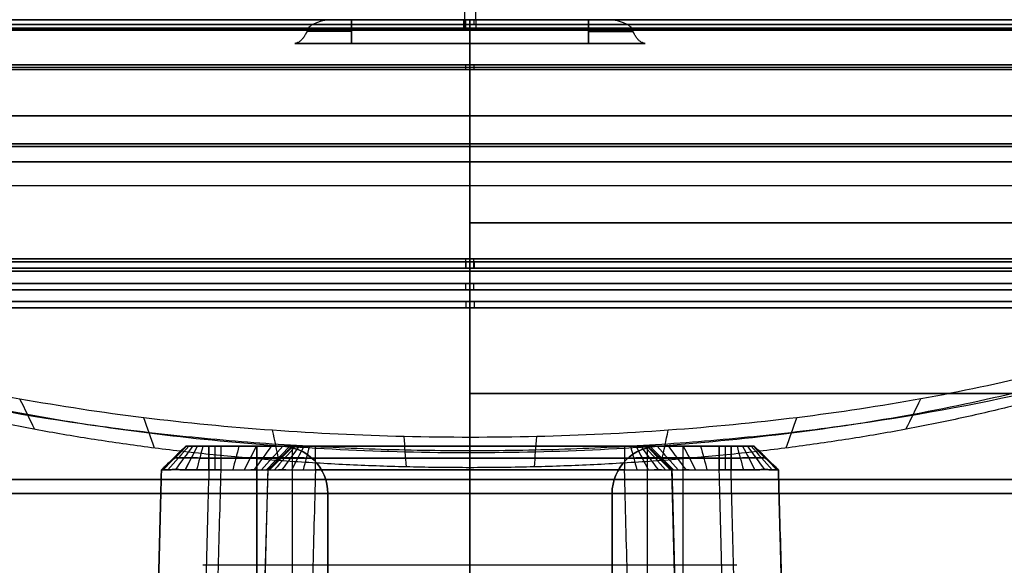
# Model space of a CAD drawing. Header units: centimetres. Extents: x -10 to 8.9, y -34.1 to -8.
# Tile 236 of 256: x 4.5 to 6.6, y -10.8 to -9.7. Entities that reach past the tile are written whole.
import ezdxf

# ---------------------------------------------------------------- set-up
doc = ezdxf.new("R2010")
doc.units = ezdxf.units.CM
doc.layers.add('Default', color=7, linetype='Continuous', true_color=0x000000)

msp = doc.modelspace()

# ---------------------------------------------------------------- linework, layer by layer
at = {"layer": 'Default'}
for p, q in [((5.2, -9.705, 1.4715), (5.2, -9.6559, 1.4715)), ((5.45, -9.655, 1.76), (5.45, -9.655, 1.8207)), ((5.45, -9.655, 5.0793), (5.45, -9.655, 5.14)), ((5.45, -9.655, 1.435), (5.45, -9.655, 1.6)), ((5.45, -9.655, 5.3), (5.45, -9.655, 5.3278)), ((5.45, -9.655, 5.4382), (5.45, -9.655, 5.465)), ((5.7, -9.705, 1.4715), (5.7, -9.6559, 1.4715)), ((5.2, -9.68, 1.4578), (5.2, -9.68, 1.4857)), ((5.7, -9.68, 1.4857), (5.7, -9.68, 1.4578)), ((5.1904, -9.705, 1.5386), (5.7096, -9.705, 1.5386)), ((5.45, -9.705, 1.5954), (5.45, -9.705, 1.4446)), ((5.45, -10.0049, 1.3815), (5.45, -9.755, 1.3075)), ((5.45, -9.755, 1.225), (5.45, -9.755, 1.3075)), ((5.45, -9.755, 1.225), (5.45, -10.905, 1.225)), ((5.45, -10.8063, 1.4025), (5.45, -10.0049, 1.3815)), ((5.45, -10.5648, 5.675), (5.45, -10.5364, 5.5968)), ((4.85, -10.555, 3.45), (4.7987, -10.6051, 3.45)), ((4.85, -10.555, 3.325), (5, -10.555, 3.325)), ((4.9112, -10.555, 2.85), (4.9112, -10.6051, 2.7987)), ((5, -12.505, 3.45), (5, -10.555, 3.45)), ((5.075, -10.555, 2.6737), (5.0237, -10.6051, 2.6737)), ((5.075, -12.505, 3), (5.075, -10.5582, 3)), ((5.45, -10.555, 4.05), (5.45, -10.555, 3.9)), ((5.45, -10.555, 2.96), (5.45, -10.555, 2.6)), ((5.45, -10.555, 4.05), (5.45, -10.6051, 4.1013)), ((5.45, -10.555, 2.6), (5.45, -10.6051, 2.5487)), ((5.45, -11.055, 2.96), (5.45, -10.555, 2.96)), ((5.45, -12.505, 3.9), (5.45, -10.555, 3.9)), ((5.825, -10.555, 2.6737), (5.8763, -10.6051, 2.6737)), ((5.825, -12.505, 3), (5.825, -10.5582, 3)), ((5.9, -10.555, 3.325), (6.05, -10.555, 3.325)), ((5.9, -12.505, 3.45), (5.9, -10.555, 3.45)), ((5.9888, -10.555, 2.85), (5.9888, -10.6051, 2.7987)), ((6.05, -10.555, 3.45), (6.1013, -10.6051, 3.45)), ((4.8243, -10.58, 2.8987), (4.8243, -10.58, 4.0013)), ((4.8987, -10.58, 4.0757), (6.0013, -10.58, 4.0757)), ((4.9237, -10.58, 2.8243), (4.8987, -10.58, 2.8243)), ((5.0493, -10.58, 2.6487), (5.0493, -10.58, 2.6987)), ((5.7763, -10.58, 2.5743), (5.1237, -10.58, 2.5743)), ((5.45, -10.5648, 5.675), (5.45, -12.605, 5.675)), ((5.8507, -10.58, 2.6987), (5.8507, -10.58, 2.6487)), ((6.0013, -10.58, 2.8243), (5.9763, -10.58, 2.8243)), ((6.0757, -10.58, 4.0013), (6.0757, -10.58, 2.8987)), ((5.45, -12.4563, 5.4543), (5.45, -10.6003, 5.5029)), ((4.7502, -12.4563, 3.45), (4.7987, -10.6051, 3.45)), ((4.9778, -12.3563, 2.6508), (5.0237, -10.6051, 2.6508)), ((5.45, -12.4563, 4.1498), (5.45, -10.6051, 4.1013)), ((5.45, -11.055, 2.5369), (5.45, -10.6051, 2.5487)), ((5.9222, -12.3563, 2.6508), (5.8763, -10.6051, 2.6508)), ((6.1498, -12.4563, 3.45), (6.1013, -10.6051, 3.45)), ((5.15, -12.505, 2.98), (5.15, -10.655, 2.98)), ((5.45, -10.655, 1.7729), (5.45, -10.655, 1.8125)), ((5.45, -10.655, 5.0875), (5.45, -10.655, 5.1271)), ((5.75, -12.505, 2.98), (5.75, -10.655, 2.98))]:
    msp.add_line(p, q, dxfattribs=at)
at = {"layer": 'Default', "extrusion": (0.999983, 0, 0.005809)}
msp.add_arc((-9.635, 5.4333, 5.4699), 0.02, 90, 180, dxfattribs=at)
at = {"layer": 'Default', "extrusion": (-0.999983, 0, -0.005809)}
msp.add_arc((9.635, 1.4033, -5.4699), 0.02, 270, 360, dxfattribs=at)
at = {"layer": 'Default', "extrusion": (0, -1, 0)}
for centre, radius, start, end in [((5.45, 3.45, 9.655), 1.9882, 90.3846, 262.7765), ((5.45, 3.45, 9.655), 2.015, 180, 0), ((5.45, 3.45, 9.655), 2.015, 0, 180), ((5.45, 3.45, 9.655), 1.69, 90, 270), ((5.45, 3.45, 9.655), 1.6293, 90, 270), ((5.45, 3.45, 9.665), 1.612, 90, 270), ((5.45, 3.45, 9.655), 1.9882, 277.2235, 90.3846), ((5.45, 3.45, 9.655), 1.69, 270, 90), ((5.45, 3.45, 9.655), 1.69, 270, 90), ((5.45, 3.45, 9.665), 1.612, 270, 90), ((5.45, 3.45, 9.675), 2.0082, 90.3846, 262.8488), ((5.45, 3.45, 9.6731), 1.8579, 90.2713, 259.4139), ((5.45, 3.45, 9.675), 1.71, 90, 270), ((5.05, 1.4857, 9.68), 0.15, 0, 68.1809), ((5.45, 3.45, 9.675), 2.0082, 277.1512, 90.3846), ((5.45, 3.45, 9.6731), 1.8579, 90, 90.2713), ((5.45, 3.45, 9.6731), 1.8579, 280.5861, 90), ((5.45, 3.45, 9.675), 1.71, 270, 90), ((5.45, 3.45, 9.705), 1.8546, 258.4898, 270), ((5.05, 1.4857, 9.705), 0.15, 360, 78.4898), ((5.45, 3.45, 9.705), 1.8546, 270, 281.5102), ((5.85, 1.4857, 9.705), 0.15, 101.5102, 180), ((5.45, 3.45, 9.755), 2.225, 180, 0), ((5.45, 3.45, 9.755), 2.1425, 180.0517, 359.9484), ((5.45, 3.45, 9.7604), 1.56, 90, 270), ((5.45, 3.45, 9.7604), 1.56, 270, 90), ((5.45, 3.45, 9.8577), 1.56, 90, 270), ((5.45, 3.45, 9.8577), 1.56, 270, 90), ((5.45, 3.45, 9.9172), 1.71, 90, 270), ((5.45, 3.45, 9.9172), 1.71, 270, 90), ((5.45, 3.45, 9.955), 1.56, 90, 270), ((5.45, 3.45, 9.955), 1.56, 270, 90), ((5.45, 3.45, 10.0049), 2.0685, 180, 0), ((5.45, 3.45, 10.0833), 1.5622, 270, 90), ((5.45, 3.45, 10.166), 1.7488, 90, 270), ((5.45, 3.45, 10.1793), 1.73, 90, 270), ((5.45, 3.45, 10.166), 1.7488, 270, 90), ((5.45, 3.45, 10.1793), 1.73, 270, 90), ((5.45, 3.45, 10.2253), 1.5703, 90, 270), ((5.45, 3.45, 10.2253), 1.5703, 270, 90), ((5.45, 3.45, 10.2631), 1.6001, 90, 270), ((5.45, 3.45, 10.2493), 1.5943, 90, 270), ((5.45, 3.45, 10.2493), 1.5943, 270, 90), ((5.45, 3.45, 10.2631), 1.6001, 270, 90), ((5.45, 3.45, 10.444), 1.6033, 270, 90), ((5.45, 3.45, 10.625), 1.6065, 270, 90)]:
    msp.add_arc(centre, radius, start, end, dxfattribs=at)
at = {"layer": 'Default', "extrusion": (0, 1, 0)}
for centre, radius, start, end in [((-5.45, 3.45, -9.655), 1.8778, 279.1446, 89.7287), ((-5.45, 3.45, -9.655), 1.85, 0, 180), ((-5.45, 3.45, -9.655), 1.85, 180, 0), ((-5.45, 3.45, -9.655), 1.6293, 270, 90), ((-5.05, 1.4857, -9.655), 0.15, 132.6216, 180), ((-5.45, 3.45, -9.655), 1.8778, 89.7287, 260.8554), ((-5.45, 3.45, -9.655), 1.6293, 90, 270), ((-5.85, 1.4857, -9.655), 0.15, 360, 47.3784), ((-5.45, 3.45, -9.6768), 2.0082, 277.1514, 89.6154), ((-5.45, 3.45, -9.6768), 2.0082, 89.6154, 90), ((-5.45, 3.45, -9.6768), 2.0082, 90, 262.8486), ((-5.85, 1.4857, -9.68), 0.15, 0, 68.1809), ((-5.45, 3.45, -9.705), 2.0054, 270, 277.1612), ((-5.45, 3.45, -9.705), 2.0054, 262.8388, 270), ((-5.45, 3.45, -9.7504), 1.5627, 270, 90), ((-5.45, 3.45, -9.7504), 1.5627, 90, 270), ((-5.45, 3.45, -10.1593), 1.71, 270, 90), ((-5.45, 3.45, -10.1593), 1.71, 90, 270), ((-5.45, 3.45, -10.2115), 1.5645, 270, 90), ((-5.45, 3.45, -10.2115), 1.5645, 90, 270), ((-5.45, 3.45, -10.625), 1.6065, 270, 90), ((-5.45, 3.45, -10.655), 1.6771, 270, 90), ((-5.45, 3.45, -10.655), 1.6375, 270, 90), ((-5.45, 3.45, -10.655), 1.6771, 90, 270), ((-5.45, 3.45, -10.655), 1.6375, 90, 270), ((-5.45, 3.45, -10.8063), 2.0475, 254.019, 285.981)]:
    msp.add_arc(centre, radius, start, end, dxfattribs=at)
at = {"layer": 'Default', "extrusion": (0.999977, 0, 0.006713)}
for start, end in [(0, 90), (90, 95.1252)]:
    msp.add_arc((-9.675, 5.4016, 5.473), 0.02, start, end, dxfattribs=at)
at = {"layer": 'Default', "extrusion": (0.999973, 0, 0.007398)}
msp.add_arc((-9.675, 5.0996, 5.4754), 0.02, 0, 90, dxfattribs=at)
at = {"layer": 'Default', "extrusion": (0.999989, 4.85745e-14, 0.004735)}
msp.add_arc((-9.675, 5.3019, 5.4663), 0.02, 275.3984, 360, dxfattribs=at)
at = {"layer": 'Default', "extrusion": (0.999985, 0, 0.005389)}
msp.add_arc((-9.675, 5.0499, 5.4685), 0.02, 300, 0, dxfattribs=at)
at = {"layer": 'Default', "extrusion": (-1, 0, 0)}
for centre, start, end in [((9.675, 5.14, -5.45), 90, 180), ((9.675, 1.76, -5.45), 180, 270), ((10.1593, 5.18, -5.45), 270, 70.4567), ((10.1593, 1.72, -5.45), 289.5433, 90), ((10.2634, 5.0301, -5.45), 91, 135), ((10.2634, 1.8699, -5.45), 225, 269)]:
    msp.add_arc(centre, 0.02, start, end, dxfattribs=at)
at = {"layer": 'Default', "extrusion": (1, 0, 0)}
for centre, radius, start, end in [((-9.675, 1.8207, 5.45), 0.02, 0, 60), ((-9.675, 5.0793, 5.45), 0.02, 300, 0), ((-9.4803, 3.267, 5.45), 2.05, 95.3984, 109.5433), ((-9.4803, 3.267, 5.45), 2.2, 95.1252, 122.2744), ((-9.4803, 3.633, 5.45), 2.05, 250.4567, 263.7059), ((-9.4803, 3.633, 5.45), 2.2, 237.7256, 264.1366), ((-9.7604, 1.87, 5.45), 0.02, 60, 90), ((-9.7604, 5.03, 5.45), 0.02, 270, 300), ((-10.2112, 1.8655, 5.45), 0.02, 91, 135), ((-10.2112, 5.0345, 5.45), 0.02, 225, 269)]:
    msp.add_arc(centre, radius, start, end, dxfattribs=at)
at = {"layer": 'Default', "extrusion": (-0.999985, 0, -0.005389)}
msp.add_arc((9.675, 1.7913, -5.4685), 0.02, 120, 180, dxfattribs=at)
at = {"layer": 'Default', "extrusion": (-0.999973, 0, -0.007398)}
msp.add_arc((9.675, 1.7196, -5.4754), 0.02, 180, 270, dxfattribs=at)
at = {"layer": 'Default', "extrusion": (0.999985, 0, 0.005489)}
msp.add_arc((-9.7604, 5, 5.4689), 0.02, 270, 300, dxfattribs=at)
at = {"layer": 'Default', "extrusion": (-0.999985, 0, -0.005489)}
msp.add_arc((9.7604, 1.84, -5.4689), 0.02, 90, 120, dxfattribs=at)
at = {"layer": 'Default', "extrusion": (-0.999988, 0, 0.004924)}
msp.add_arc((10.1593, 1.7468, -5.4329), 0.02, 289.5433, 90, dxfattribs=at)
at = {"layer": 'Default', "extrusion": (0.999988, 0, -0.004924)}
msp.add_arc((-10.1593, 5.2068, 5.4329), 0.02, 109.5433, 270, dxfattribs=at)
at = {"layer": 'Default', "extrusion": (0.999985, 0, 0.005411)}
msp.add_arc((-10.2112, 5.0049, 5.4686), 0.02, 225, 269, dxfattribs=at)
at = {"layer": 'Default', "extrusion": (-0.999985, 0, -0.005411)}
msp.add_arc((10.2112, 1.836, -5.4686), 0.02, 45, 89, dxfattribs=at)
at = {"layer": 'Default', "extrusion": (-0.999984, 0, 0.005628)}
msp.add_arc((10.2634, 1.9005, -5.4305), 0.02, 225, 269, dxfattribs=at)
at = {"layer": 'Default', "extrusion": (0.999984, 0, -0.005628)}
msp.add_arc((-10.2634, 5.0608, 5.4305), 0.02, 45, 89, dxfattribs=at)
at = {"layer": 'Default'}
for centre, start, end in [((5.05, -10.655, 3), 0, 90), ((5.85, -10.655, 2.98), 90, 180)]:
    msp.add_arc(centre, 0.1, start, end, dxfattribs=at)
at = {"layer": 'Default', "extrusion": (0, 0, -1)}
for centre, start, end in [((-5.05, -10.655, -2.96), 90, 180), ((-5.05, -10.655, -2.98), 90, 180), ((-5.85, -10.655, -3), 0, 90), ((-5.85, -10.655, -2.96), 0, 90)]:
    msp.add_arc(centre, 0.1, start, end, dxfattribs=at)
at = {"layer": 'Default'}
for points, degree in [([(5.1087, -9.6731, 1.6238), (5.109, -9.6724, 1.6236), (5.1098, -9.6711, 1.6233), (5.1116, -9.6693, 1.6225), (5.1137, -9.6676, 1.6215), (5.1162, -9.666, 1.6204), (5.1189, -9.6645, 1.619), (5.1219, -9.663, 1.6174), (5.1252, -9.6615, 1.6155), (5.1288, -9.66, 1.6134), (5.1326, -9.6586, 1.6109), (5.1368, -9.6573, 1.6081), (5.1414, -9.6561, 1.6047), (5.1463, -9.6553, 1.6008), (5.1498, -9.655, 1.5978), (5.1516, -9.655, 1.5961)], 3), ([(5.2, -9.655, 1.4857), (5.2, -9.655, 1.4816), (5.2, -9.655, 1.4775)], 2), ([(5.2, -9.705, 1.4857), (5.2, -9.68, 1.4857), (5.2, -9.655, 1.4857)], 2), ([(5.45, -9.7504, 5.0127), (5.45, -9.7077, 5.0373), (5.45, -9.665, 5.062)], 2), ([(5.45, -9.665, 1.838), (5.45, -9.7077, 1.8627), (5.45, -9.7504, 1.8873)], 2), ([(5.7, -9.655, 1.4775), (5.7, -9.655, 1.4816), (5.7, -9.655, 1.4857)], 2), ([(5.7, -9.655, 1.4857), (5.7, -9.68, 1.4857), (5.7, -9.705, 1.4857)], 2), ([(5.7484, -9.655, 1.5961), (5.7502, -9.655, 1.5978), (5.7538, -9.6553, 1.6008), (5.7587, -9.6562, 1.6048), (5.7632, -9.6573, 1.6081), (5.7674, -9.6586, 1.611), (5.7713, -9.66, 1.6134), (5.7749, -9.6615, 1.6156), (5.7781, -9.663, 1.6174), (5.7811, -9.6645, 1.619), (5.7839, -9.6661, 1.6204), (5.7863, -9.6677, 1.6215), (5.7884, -9.6693, 1.6225), (5.7902, -9.6711, 1.6233), (5.791, -9.6724, 1.6236), (5.7913, -9.6731, 1.6238)], 3), ([(5.1087, -9.6731, 1.6238), (5.1076, -9.6759, 1.6242), (5.1053, -9.681, 1.6252), (5.1017, -9.6879, 1.6266), (5.0978, -9.6938, 1.6279), (5.0936, -9.6986, 1.6293), (5.0891, -9.7023, 1.6305), (5.0844, -9.7046, 1.6317), (5.0814, -9.705, 1.6324), (5.0799, -9.705, 1.6327)], 3), ([(5.2, -9.675, 1.4574), (5.2, -9.6756, 1.4574), (5.2, -9.6762, 1.4574), (5.2, -9.6768, 1.4575)], 3), ([(5.2, -9.6768, 1.4575), (5.2, -9.6799, 1.4578), (5.2, -9.6862, 1.4583), (5.2, -9.6956, 1.4592), (5.2, -9.7019, 1.4599), (5.2, -9.705, 1.4602)], 3), ([(5.45, -10.1593, 1.74), (5.45, -9.9172, 1.74), (5.45, -9.675, 1.74)], 2), ([(5.45, -9.675, 5.16), (5.45, -9.9172, 5.16), (5.45, -10.1593, 5.16)], 2), ([(5.7, -9.6768, 1.4575), (5.7, -9.6762, 1.4574), (5.7, -9.6756, 1.4574), (5.7, -9.675, 1.4574)], 3), ([(5.7, -9.705, 1.4602), (5.7, -9.7019, 1.4599), (5.7, -9.6956, 1.4592), (5.7, -9.6862, 1.4583), (5.7, -9.6799, 1.4578), (5.7, -9.6768, 1.4575)], 3), ([(5.8201, -9.705, 1.6327), (5.8186, -9.705, 1.6324), (5.8156, -9.7046, 1.6317), (5.8109, -9.7023, 1.6305), (5.8064, -9.6986, 1.6293), (5.8022, -9.6938, 1.6279), (5.7983, -9.6879, 1.6266), (5.7947, -9.681, 1.6252), (5.7924, -9.6759, 1.6242), (5.7913, -9.6731, 1.6238)], 3), ([(5.2, -9.705, 1.4602), (5.2, -9.705, 1.473), (5.2, -9.705, 1.4857)], 2), ([(5.7, -9.705, 1.4857), (5.7, -9.705, 1.473), (5.7, -9.705, 1.4602)], 2), ([(7.5931, -9.7637, 3.4739), (7.5922, -9.8, 3.5737), (7.5762, -9.8729, 3.7739), (7.5103, -9.9802, 4.0688), (7.4041, -10.0828, 4.3506), (7.2611, -10.178, 4.6122), (7.085, -10.2644, 4.8495), (6.8804, -10.3404, 5.0584), (6.6519, -10.405, 5.2358), (6.4043, -10.4573, 5.3796), (6.1421, -10.497, 5.4885), (5.8697, -10.5235, 5.5615), (5.5912, -10.5369, 5.5982), (5.3108, -10.5369, 5.5984), (5.0323, -10.5237, 5.5619), (4.7598, -10.4972, 5.4892), (4.4975, -10.4576, 5.3805), (4.2498, -10.4054, 5.2369), (4.0211, -10.3409, 5.0597), (3.8163, -10.265, 4.8511), (3.6401, -10.1787, 4.614), (3.4967, -10.0834, 4.3523), (3.3904, -9.9811, 4.0712), (3.324, -9.8736, 3.7758), (3.3078, -9.8003, 3.5744), (3.3069, -9.7637, 3.4739)], 3), ([(5.45, -9.7604, 5.01), (5.45, -9.8577, 5.01), (5.45, -9.955, 5.01)], 2), ([(5.45, -9.955, 1.89), (5.45, -9.8577, 1.89), (5.45, -9.7604, 1.89)], 2), ([(5.45, -10.2115, 5.0145), (5.45, -10.0833, 5.0122), (5.45, -9.955, 5.01)], 2), ([(5.45, -9.955, 1.89), (5.45, -10.0833, 1.8878), (5.45, -10.2115, 1.8855)], 2), ([(7.4641, -10.0049, 3.9211), (7.4533, -10.0216, 3.9655), (7.4287, -10.0547, 4.0535), (7.3833, -10.1033, 4.1825), (7.3297, -10.1504, 4.3078), (7.2682, -10.196, 4.4289), (7.1993, -10.2398, 4.5451), (7.1232, -10.2816, 4.6562), (7.0407, -10.3212, 4.7615), (6.9519, -10.3586, 4.8609), (6.8575, -10.3936, 4.9537), (6.7578, -10.4261, 5.0401), (6.6535, -10.456, 5.1194), (6.5448, -10.4832, 5.1918), (6.4325, -10.5077, 5.2568), (6.3167, -10.5294, 5.3145), (6.1982, -10.5482, 5.3646), (6.0771, -10.5643, 5.4071), (5.9541, -10.5774, 5.442), (5.8294, -10.5876, 5.4692), (5.7037, -10.5949, 5.4886), (5.577, -10.5993, 5.5003), (5.45, -10.6008, 5.5042), (5.323, -10.5993, 5.5003), (5.1963, -10.5949, 5.4886), (5.0705, -10.5876, 5.4692), (4.9458, -10.5774, 5.442), (4.8229, -10.5643, 5.4071), (4.7018, -10.5482, 5.3645), (4.5833, -10.5294, 5.3145), (4.4674, -10.5077, 5.2568), (4.3551, -10.4832, 5.1918), (4.2464, -10.456, 5.1194), (4.1422, -10.4261, 5.0401), (4.0425, -10.3936, 4.9537), (3.9481, -10.3586, 4.8609), (3.8593, -10.3212, 4.7615), (3.7768, -10.2816, 4.6562), (3.7007, -10.2398, 4.5451), (3.6318, -10.196, 4.4289), (3.5703, -10.1504, 4.3077), (3.5167, -10.1033, 4.1825), (3.4713, -10.0548, 4.0535), (3.4468, -10.0217, 3.9656), (3.4359, -10.0049, 3.9211)], 3), ([(5.45, -10.2253, 5.0203), (5.45, -10.2373, 5.0323), (5.45, -10.2493, 5.0443)], 2), ([(5.45, -10.2493, 1.8557), (5.45, -10.2373, 1.8677), (5.45, -10.2253, 1.8797)], 2), ([(5.45, -10.625, 1.8435), (5.45, -10.444, 1.8467), (5.45, -10.2631, 1.8499)], 2), ([(5.45, -10.2631, 5.0501), (5.45, -10.444, 5.0533), (5.45, -10.625, 5.0565)], 2), ([(4.5312, -10.5195, 5.2882), (4.5208, -10.4982, 5.317), (4.5104, -10.4768, 5.3458), (4.4999, -10.4555, 5.3747)], 3), ([(6.3705, -10.5191, 5.2873), (6.381, -10.4978, 5.3161), (6.3914, -10.4765, 5.345), (6.4019, -10.4552, 5.3738)], 3), ([(4.7842, -10.559, 5.393), (4.7766, -10.5376, 5.4231), (4.7691, -10.5163, 5.4531), (4.7615, -10.495, 5.4832)], 3), ([(6.1176, -10.5587, 5.3924), (6.1252, -10.5374, 5.4225), (6.1328, -10.5161, 5.4525), (6.1404, -10.4948, 5.4825)], 3), ([(5.047, -10.5854, 5.4633), (5.0424, -10.5641, 5.4942), (5.0379, -10.5428, 5.525), (5.0333, -10.5215, 5.5559)], 3), ([(5.3157, -10.5987, 5.4985), (5.3141, -10.5773, 5.5298), (5.3126, -10.556, 5.561), (5.3111, -10.5347, 5.5923)], 3), ([(5.5862, -10.5986, 5.4984), (5.5878, -10.5773, 5.5296), (5.5893, -10.556, 5.5609), (5.5909, -10.5347, 5.5921)], 3), ([(5.8549, -10.5853, 5.463), (5.8595, -10.564, 5.4938), (5.8641, -10.5426, 5.5246), (5.8687, -10.5213, 5.5555)], 3), ([(4.7987, -10.6051, 4.0013), (4.8243, -10.58, 4.0013), (4.85, -10.555, 4.0013)], 2), ([(4.85, -10.555, 2.8987), (4.8243, -10.58, 2.8987), (4.7987, -10.6051, 2.8987)], 2), ([(4.8517, -10.555, 4.0139), (4.8351, -10.5716, 4.0184), (4.8186, -10.5882, 4.0228), (4.8021, -10.6048, 4.0272)], 3), ([(4.8517, -10.555, 2.8861), (4.8351, -10.5716, 2.8816), (4.8186, -10.5882, 2.8772), (4.8021, -10.6048, 2.8728)], 3), ([(4.8565, -10.555, 4.0257), (4.8417, -10.5715, 4.0342), (4.8269, -10.5881, 4.0428), (4.8121, -10.6046, 4.0514)], 3), ([(4.8565, -10.555, 2.8743), (4.8417, -10.5715, 2.8658), (4.8269, -10.5881, 2.8573), (4.8121, -10.6046, 2.8487)], 3), ([(4.8643, -10.555, 4.0358), (4.8522, -10.5715, 4.0479), (4.8401, -10.588, 4.06), (4.828, -10.6045, 4.072)], 3), ([(4.8642, -10.555, 2.8643), (4.8521, -10.5715, 2.8522), (4.84, -10.588, 2.8401), (4.828, -10.6045, 2.828)], 3), ([(4.8743, -10.555, 2.8565), (4.8658, -10.5715, 2.8417), (4.8572, -10.5881, 2.8269), (4.8486, -10.6046, 2.8121)], 3), ([(4.8743, -10.555, 4.0435), (4.8658, -10.5715, 4.0583), (4.8573, -10.5881, 4.0731), (4.8487, -10.6046, 4.0879)], 3), ([(4.85, -10.555, 2.8987), (4.85, -10.555, 3.45), (4.85, -10.555, 4.0013)], 2), ([(4.8861, -10.555, 4.0483), (4.8816, -10.5716, 4.0649), (4.8772, -10.5882, 4.0814), (4.8728, -10.6048, 4.0979)], 3), ([(4.8861, -10.555, 2.8517), (4.8816, -10.5716, 2.8351), (4.8772, -10.5882, 2.8186), (4.8728, -10.6048, 2.8021)], 3), ([(4.8987, -10.555, 4.05), (5.45, -10.555, 4.05), (6.0013, -10.555, 4.05)], 2), ([(4.9237, -10.555, 2.85), (4.9112, -10.555, 2.85), (4.8987, -10.555, 2.85)], 2), ([(4.8987, -10.555, 4.05), (4.8987, -10.58, 4.0757), (4.8987, -10.6051, 4.1013)], 2), ([(4.8987, -10.6051, 2.7987), (4.8987, -10.58, 2.8243), (4.8987, -10.555, 2.85)], 2), ([(4.9237, -10.555, 2.85), (4.9237, -10.58, 2.8243), (4.9237, -10.6051, 2.7987)], 2), ([(4.9621, -10.555, 2.845), (4.9578, -10.5716, 2.8285), (4.9535, -10.5882, 2.812), (4.9491, -10.6048, 2.7954)], 3), ([(4.9989, -10.555, 2.83), (4.9904, -10.5715, 2.8152), (4.9819, -10.5881, 2.8003), (4.9734, -10.6046, 2.7855)], 3), ([(5.0305, -10.555, 2.8059), (5.0184, -10.5715, 2.7938), (5.0063, -10.588, 2.7817), (4.9943, -10.6045, 2.7696)], 3), ([(5, -10.555, 3), (5.025, -10.555, 3), (5.05, -10.555, 3)], 2), ([(5, -10.555, 3.9), (5, -10.555, 3.45), (5, -10.555, 3)], 2), ([(5.9, -10.555, 3.9), (5.45, -10.555, 3.9), (5, -10.555, 3.9)], 2), ([(5, -10.555, 3), (5, -11.53, 3), (5, -12.505, 3)], 2), ([(5, -10.555, 3.9), (5, -11.53, 3.9), (5, -12.505, 3.9)], 2), ([(5.0546, -10.555, 2.7746), (5.0398, -10.5715, 2.766), (5.025, -10.5881, 2.7574), (5.0102, -10.6046, 2.7489)], 3), ([(5.0698, -10.555, 2.738), (5.0533, -10.5716, 2.7335), (5.0368, -10.5882, 2.7291), (5.0203, -10.6048, 2.7247)], 3), ([(5.0237, -10.6051, 2.6987), (5.0493, -10.58, 2.6987), (5.075, -10.555, 2.6987)], 2), ([(5.075, -10.555, 2.6487), (5.0493, -10.58, 2.6487), (5.0237, -10.6051, 2.6487)], 2), ([(5.075, -10.555, 2.6987), (5.0579, -10.5717, 2.6987), (5.0408, -10.5884, 2.6987), (5.0237, -10.6051, 2.6987)], 3), ([(5.0767, -10.555, 2.6361), (5.0601, -10.5716, 2.6316), (5.0436, -10.5882, 2.6272), (5.0271, -10.6048, 2.6228)], 3), ([(5.0815, -10.555, 2.6243), (5.0667, -10.5715, 2.6158), (5.0519, -10.5881, 2.6073), (5.0371, -10.6046, 2.5987)], 3), ([(5.05, -10.555, 3), (5.05, -10.555, 2.98), (5.05, -10.555, 2.96)], 2), ([(5.05, -10.555, 2.96), (5.45, -10.555, 2.96), (5.85, -10.555, 2.96)], 2), ([(5.0892, -10.555, 2.6143), (5.0771, -10.5715, 2.6022), (5.065, -10.588, 2.5901), (5.053, -10.6045, 2.578)], 3), ([(5.0993, -10.555, 2.6065), (5.0908, -10.5715, 2.5917), (5.0822, -10.5881, 2.5769), (5.0736, -10.6046, 2.5621)], 3), ([(5.075, -10.555, 2.6487), (5.075, -10.555, 2.6737), (5.075, -10.555, 2.6987)], 2), ([(5.1111, -10.555, 2.6017), (5.1066, -10.5716, 2.5851), (5.1022, -10.5882, 2.5686), (5.0978, -10.6048, 2.5521)], 3), ([(5.7763, -10.555, 2.6), (5.45, -10.555, 2.6), (5.1237, -10.555, 2.6)], 2), ([(5.1237, -10.6051, 2.5487), (5.1237, -10.58, 2.5743), (5.1237, -10.555, 2.6)], 2), ([(5.7763, -10.555, 2.6), (5.7763, -10.58, 2.5743), (5.7763, -10.6051, 2.5487)], 2), ([(5.7889, -10.555, 2.6017), (5.7934, -10.5716, 2.5851), (5.7978, -10.5882, 2.5686), (5.8022, -10.6048, 2.5521)], 3), ([(5.8007, -10.555, 2.6065), (5.8092, -10.5715, 2.5917), (5.8177, -10.5881, 2.5769), (5.8263, -10.6046, 2.5621)], 3), ([(5.8107, -10.555, 2.6142), (5.8228, -10.5715, 2.6021), (5.8349, -10.588, 2.59), (5.847, -10.6045, 2.578)], 3), ([(5.8185, -10.555, 2.6243), (5.8333, -10.5715, 2.6158), (5.8481, -10.5881, 2.6072), (5.8629, -10.6046, 2.5986)], 3), ([(5.8233, -10.555, 2.6361), (5.8399, -10.5716, 2.6316), (5.8564, -10.5882, 2.6272), (5.8729, -10.6048, 2.6228)], 3), ([(5.825, -10.555, 2.6987), (5.825, -10.555, 2.6737), (5.825, -10.555, 2.6487)], 2), ([(5.8763, -10.6051, 2.6487), (5.8507, -10.58, 2.6487), (5.825, -10.555, 2.6487)], 2), ([(5.825, -10.555, 2.6987), (5.8507, -10.58, 2.6987), (5.8763, -10.6051, 2.6987)], 2), ([(5.83, -10.555, 2.7371), (5.8465, -10.5716, 2.7328), (5.863, -10.5882, 2.7285), (5.8796, -10.6048, 2.7241)], 3), ([(5.845, -10.555, 2.7739), (5.8598, -10.5715, 2.7654), (5.8747, -10.5881, 2.7569), (5.8895, -10.6046, 2.7484)], 3), ([(5.85, -10.555, 3), (5.875, -10.555, 3), (5.9, -10.555, 3)], 2), ([(5.85, -10.555, 2.96), (5.85, -10.555, 2.98), (5.85, -10.555, 3)], 2), ([(5.8691, -10.555, 2.8055), (5.8812, -10.5715, 2.7934), (5.8933, -10.588, 2.7813), (5.9054, -10.6045, 2.7693)], 3), ([(5.9, -10.555, 3), (5.9, -10.555, 3.45), (5.9, -10.555, 3.9)], 2), ([(5.9, -12.505, 3), (5.9, -11.53, 3), (5.9, -10.555, 3)], 2), ([(5.9, -12.505, 3.9), (5.9, -11.53, 3.9), (5.9, -10.555, 3.9)], 2), ([(5.9004, -10.555, 2.8296), (5.909, -10.5715, 2.8148), (5.9176, -10.5881, 2.8), (5.9261, -10.6046, 2.7852)], 3), ([(5.937, -10.555, 2.8448), (5.9415, -10.5716, 2.8283), (5.9459, -10.5882, 2.8118), (5.9503, -10.6048, 2.7953)], 3), ([(6.0013, -10.555, 2.85), (5.9888, -10.555, 2.85), (5.9763, -10.555, 2.85)], 2), ([(5.9763, -10.6051, 2.7987), (5.9763, -10.58, 2.8243), (5.9763, -10.555, 2.85)], 2), ([(5.9763, -10.555, 2.85), (5.9763, -10.5717, 2.8329), (5.9763, -10.5884, 2.8158), (5.9763, -10.6051, 2.7987)], 3), ([(6.0013, -10.555, 2.85), (6.0013, -10.58, 2.8243), (6.0013, -10.6051, 2.7987)], 2), ([(6.0013, -10.6051, 4.1013), (6.0013, -10.58, 4.0757), (6.0013, -10.555, 4.05)], 2), ([(6.0139, -10.555, 4.0483), (6.0184, -10.5716, 4.0649), (6.0228, -10.5882, 4.0814), (6.0272, -10.6048, 4.0979)], 3), ([(6.0139, -10.555, 2.8517), (6.0184, -10.5716, 2.8351), (6.0228, -10.5882, 2.8186), (6.0272, -10.6048, 2.8021)], 3), ([(6.0257, -10.555, 4.0435), (6.0342, -10.5715, 4.0583), (6.0428, -10.5881, 4.0731), (6.0514, -10.6046, 4.0879)], 3), ([(6.0257, -10.555, 2.8565), (6.0342, -10.5715, 2.8417), (6.0427, -10.5881, 2.8269), (6.0513, -10.6046, 2.8121)], 3), ([(6.0357, -10.555, 2.8642), (6.0478, -10.5715, 2.8521), (6.0599, -10.588, 2.84), (6.072, -10.6045, 2.828)], 3), ([(6.0358, -10.555, 4.0357), (6.0479, -10.5715, 4.0478), (6.06, -10.588, 4.0599), (6.072, -10.6045, 4.072)], 3), ([(6.0435, -10.555, 4.0257), (6.0583, -10.5715, 4.0342), (6.0731, -10.5881, 4.0427), (6.0879, -10.6046, 4.0513)], 3), ([(6.0435, -10.555, 2.8743), (6.0583, -10.5715, 2.8658), (6.0731, -10.5881, 2.8572), (6.0879, -10.6046, 2.8486)], 3), ([(6.0483, -10.555, 4.0139), (6.0649, -10.5716, 4.0184), (6.0814, -10.5882, 4.0228), (6.0979, -10.6048, 4.0272)], 3), ([(6.0483, -10.555, 2.8861), (6.0649, -10.5716, 2.8816), (6.0814, -10.5882, 2.8772), (6.0979, -10.6048, 2.8728)], 3), ([(6.05, -10.555, 4.0013), (6.05, -10.555, 3.45), (6.05, -10.555, 2.8987)], 2), ([(6.1013, -10.6051, 2.8987), (6.0757, -10.58, 2.8987), (6.05, -10.555, 2.8987)], 2), ([(6.05, -10.555, 4.0013), (6.0757, -10.58, 4.0013), (6.1013, -10.6051, 4.0013)], 2), ([(4.7987, -10.6051, 2.8987), (4.7758, -11.4807, 2.8757), (4.7528, -12.3563, 2.8528)], 2), ([(4.7528, -12.3563, 4.0472), (4.7758, -11.4807, 4.0243), (4.7987, -10.6051, 4.0013)], 2), ([(4.8987, -10.6051, 4.1013), (4.8943, -10.605, 4.1013), (4.8856, -10.6049, 4.1007), (4.8727, -10.6048, 4.0982), (4.8603, -10.6047, 4.094), (4.8485, -10.6046, 4.0882), (4.8376, -10.6045, 4.0809), (4.8278, -10.6045, 4.0722), (4.8191, -10.6045, 4.0624), (4.8118, -10.6046, 4.0515), (4.806, -10.6047, 4.0397), (4.8018, -10.6048, 4.0273), (4.7993, -10.6049, 4.0144), (4.7987, -10.605, 4.0057), (4.7987, -10.6051, 4.0013)], 3), ([(4.7987, -10.6051, 2.8987), (4.7987, -10.605, 2.8943), (4.7993, -10.6049, 2.8856), (4.8018, -10.6048, 2.8727), (4.806, -10.6047, 2.8603), (4.8118, -10.6046, 2.8485), (4.8191, -10.6045, 2.8376), (4.8278, -10.6045, 2.8278), (4.8376, -10.6045, 2.8191), (4.8485, -10.6046, 2.8118), (4.8603, -10.6047, 2.806), (4.8727, -10.6048, 2.8018), (4.8856, -10.6049, 2.7993), (4.8943, -10.605, 2.7987), (4.8987, -10.6051, 2.7987)], 3), ([(4.7987, -10.6051, 4.0013), (4.7987, -10.6051, 3.45), (4.7987, -10.6051, 2.8987)], 2), ([(4.8987, -10.6051, 4.1013), (4.8757, -11.4807, 4.1242), (4.8528, -12.3563, 4.1472)], 2), ([(4.8987, -10.6051, 2.7987), (4.8757, -11.4807, 2.7758), (4.8528, -12.3563, 2.7528)], 2), ([(4.9237, -10.6051, 2.7987), (4.9008, -11.4807, 2.7758), (4.8779, -12.3563, 2.7528)], 2), ([(4.8987, -10.6051, 4.1013), (5.45, -10.6051, 4.1013), (6.0013, -10.6051, 4.1013)], 2), ([(4.9237, -10.6051, 2.7987), (4.9112, -10.6051, 2.7987), (4.8987, -10.6051, 2.7987)], 2), ([(4.9237, -10.6051, 2.7987), (4.9281, -10.605, 2.7987), (4.9368, -10.6049, 2.7981), (4.9497, -10.6048, 2.7956), (4.9621, -10.6046, 2.7914), (4.9738, -10.6046, 2.7856), (4.9848, -10.6045, 2.7783), (4.9946, -10.6045, 2.7696), (5.0033, -10.6045, 2.7598), (5.0106, -10.6046, 2.7489), (5.0164, -10.6046, 2.7371), (5.0206, -10.6048, 2.7247), (5.0231, -10.6049, 2.7118), (5.0237, -10.605, 2.7031), (5.0237, -10.6051, 2.6987)], 3), ([(4.9778, -12.3563, 2.6028), (5.0008, -11.4807, 2.6257), (5.0237, -10.6051, 2.6487)], 2), ([(4.9778, -12.3563, 2.6529), (5.0008, -11.4807, 2.6758), (5.0237, -10.6051, 2.6987)], 2), ([(5.0237, -10.6051, 2.6487), (5.0237, -10.605, 2.6443), (5.0243, -10.6049, 2.6356), (5.0268, -10.6048, 2.6227), (5.031, -10.6047, 2.6103), (5.0368, -10.6046, 2.5985), (5.0441, -10.6045, 2.5876), (5.0528, -10.6045, 2.5778), (5.0626, -10.6045, 2.5691), (5.0735, -10.6046, 2.5618), (5.0853, -10.6047, 2.556), (5.0977, -10.6048, 2.5518), (5.1106, -10.6049, 2.5493), (5.1193, -10.605, 2.5487), (5.1237, -10.6051, 2.5487)], 3), ([(5.0237, -10.6051, 2.6487), (5.0237, -10.6051, 2.6737), (5.0237, -10.6051, 2.6987)], 2), ([(5.1237, -10.6051, 2.5487), (5.0994, -11.5307, 2.5245), (5.0752, -12.4563, 2.5002)], 2), ([(5.7763, -10.6051, 2.5487), (5.45, -10.6051, 2.5487), (5.1237, -10.6051, 2.5487)], 2), ([(5.7763, -10.6051, 2.5487), (5.7807, -10.605, 2.5487), (5.7894, -10.6049, 2.5493), (5.8023, -10.6048, 2.5518), (5.8147, -10.6047, 2.556), (5.8265, -10.6046, 2.5618), (5.8374, -10.6045, 2.5691), (5.8472, -10.6045, 2.5778), (5.8559, -10.6045, 2.5876), (5.8632, -10.6046, 2.5985), (5.869, -10.6047, 2.6103), (5.8732, -10.6048, 2.6227), (5.8757, -10.6049, 2.6356), (5.8763, -10.605, 2.6443), (5.8763, -10.6051, 2.6487)], 3), ([(5.8248, -12.4563, 2.5002), (5.8006, -11.5307, 2.5245), (5.7763, -10.6051, 2.5487)], 2), ([(5.8763, -10.6051, 2.6987), (5.8763, -10.605, 2.7031), (5.8769, -10.6049, 2.7118), (5.8794, -10.6048, 2.7247), (5.8836, -10.6046, 2.7371), (5.8894, -10.6046, 2.7488), (5.8967, -10.6045, 2.7598), (5.9054, -10.6045, 2.7696), (5.9152, -10.6045, 2.7783), (5.9261, -10.6046, 2.7856), (5.9379, -10.6046, 2.7914), (5.9503, -10.6048, 2.7956), (5.9632, -10.6049, 2.7981), (5.9719, -10.605, 2.7987), (5.9763, -10.6051, 2.7987)], 3), ([(5.8763, -10.6051, 2.6487), (5.8992, -11.4807, 2.6257), (5.9222, -12.3563, 2.6028)], 2), ([(5.8763, -10.6051, 2.6987), (5.8763, -10.6051, 2.6737), (5.8763, -10.6051, 2.6487)], 2), ([(5.8763, -10.6051, 2.6987), (5.8992, -11.4807, 2.6758), (5.9222, -12.3563, 2.6529)], 2), ([(6.0013, -10.6051, 2.7987), (5.9888, -10.6051, 2.7987), (5.9763, -10.6051, 2.7987)], 2), ([(6.0221, -12.3563, 2.7528), (5.9992, -11.4807, 2.7758), (5.9763, -10.6051, 2.7987)], 2), ([(6.1013, -10.6051, 4.0013), (6.1013, -10.605, 4.0057), (6.1007, -10.6049, 4.0144), (6.0982, -10.6048, 4.0273), (6.094, -10.6047, 4.0397), (6.0882, -10.6046, 4.0515), (6.0809, -10.6045, 4.0624), (6.0722, -10.6045, 4.0722), (6.0624, -10.6045, 4.0809), (6.0515, -10.6046, 4.0882), (6.0397, -10.6047, 4.094), (6.0273, -10.6048, 4.0982), (6.0144, -10.6049, 4.1007), (6.0057, -10.605, 4.1013), (6.0013, -10.6051, 4.1013)], 3), ([(6.0013, -10.6051, 2.7987), (6.0057, -10.605, 2.7987), (6.0144, -10.6049, 2.7993), (6.0273, -10.6048, 2.8018), (6.0397, -10.6047, 2.806), (6.0515, -10.6046, 2.8118), (6.0624, -10.6045, 2.8191), (6.0722, -10.6045, 2.8278), (6.0809, -10.6045, 2.8376), (6.0882, -10.6046, 2.8485), (6.094, -10.6047, 2.8603), (6.0982, -10.6048, 2.8727), (6.1007, -10.6049, 2.8856), (6.1013, -10.605, 2.8943), (6.1013, -10.6051, 2.8987)], 3), ([(6.0472, -12.3563, 2.7528), (6.0243, -11.4807, 2.7758), (6.0013, -10.6051, 2.7987)], 2), ([(6.0472, -12.3563, 4.1472), (6.0243, -11.4807, 4.1242), (6.0013, -10.6051, 4.1013)], 2), ([(6.1013, -10.6051, 4.0013), (6.1013, -10.6051, 3.45), (6.1013, -10.6051, 2.8987)], 2), ([(6.1013, -10.6051, 4.0013), (6.1242, -11.4807, 4.0243), (6.1472, -12.3563, 4.0472)], 2), ([(6.1472, -12.3563, 2.8528), (6.1242, -11.4807, 2.8757), (6.1013, -10.6051, 2.8987)], 2), ([(5.45, -10.625, 5.0565), (5.45, -10.64, 5.072), (5.45, -10.655, 5.0875)], 2), ([(5.45, -10.655, 1.8125), (5.45, -10.64, 1.828), (5.45, -10.625, 1.8435)], 2), ([(5.15, -10.655, 2.96), (5.15, -11.58, 2.96), (5.15, -12.505, 2.96)], 2), ([(5.15, -12.505, 3), (5.15, -11.58, 3), (5.15, -10.655, 3)], 2), ([(5.15, -10.655, 3), (5.15, -10.655, 2.98), (5.15, -10.655, 2.96)], 2), ([(5.75, -12.505, 2.96), (5.75, -11.58, 2.96), (5.75, -10.655, 2.96)], 2), ([(5.75, -10.655, 2.96), (5.75, -10.655, 2.98), (5.75, -10.655, 3)], 2), ([(5.75, -10.655, 3), (5.75, -11.58, 3), (5.75, -12.505, 3)], 2)]:
    msp.add_open_spline(points, degree=degree, dxfattribs=at)
for points, knots in [([(5.2, -9.655, 1.4775), (5.2, -9.655, 1.4756), (5.2, -9.6555, 1.472), (5.2, -9.6578, 1.4668), (5.2, -9.6614, 1.4624), (5.2, -9.666, 1.4593), (5.2, -9.6707, 1.4577), (5.2, -9.6737, 1.4574), (5.2, -9.675, 1.4574)], [0, 0, 0, 0, 0.0560219, 0.1120438, 0.1680657, 0.2240876, 0.2801095, 0.3182003, 0.3182003, 0.3182003, 0.3182003]), ([(5.7, -9.675, 1.4574), (5.7, -9.6737, 1.4574), (5.7, -9.6707, 1.4577), (5.7, -9.666, 1.4593), (5.7, -9.6614, 1.4624), (5.7, -9.6578, 1.4668), (5.7, -9.6555, 1.472), (5.7, -9.655, 1.4756), (5.7, -9.655, 1.4775)], [0.0179312, 0.0179312, 0.0179312, 0.0179312, 0.0560219, 0.1120438, 0.1680657, 0.2240876, 0.2801095, 0.3361314, 0.3361314, 0.3361314, 0.3361314]), ([(7.675, -9.755, 3.45), (7.675, -9.8027, 3.5811), (7.6517, -9.9017, 3.8531), (7.5336, -10.054, 4.2715), (7.3264, -10.2008, 4.6748), (7.0347, -10.3318, 5.0347), (6.6748, -10.438, 5.3264), (6.3388, -10.5008, 5.4991), (6.0623, -10.5349, 5.5927), (5.8544, -10.5526, 5.6413), (5.6834, -10.561, 5.6645), (5.5489, -10.5643, 5.6736), (5.45, -10.5651, 5.6757), (5.3511, -10.5643, 5.6736), (5.2166, -10.561, 5.6645), (5.0456, -10.5526, 5.6413), (4.8377, -10.5349, 5.5927), (4.5612, -10.5008, 5.4991), (4.2252, -10.438, 5.3264), (3.8653, -10.3318, 5.0347), (3.5736, -10.2008, 4.6748), (3.3664, -10.054, 4.2715), (3.2483, -9.9017, 3.8531), (3.225, -9.8027, 3.5811), (3.225, -9.755, 3.45)], [0, 0, 0, 0, 4.526869, 9.053738, 13.580607, 18.107476, 22.634345, 27.161214, 29.424649, 31.688084, 33.951518, 35.083235, 36.214953, 37.34667, 38.478387, 40.741822, 43.005256, 45.268691, 49.79556, 54.322429, 58.849298, 63.376167, 67.903036, 72.429905, 72.429905, 72.429905, 72.429905]), ([(3.3545, -9.8736, 3.6726), (3.3576, -9.8842, 3.7011), (3.3743, -9.931, 3.8278), (3.4241, -10.0131, 4.0495), (3.5288, -10.1154, 4.326), (3.6698, -10.2106, 4.5833), (3.8432, -10.2969, 4.8165), (4.0446, -10.3729, 5.0217), (4.2695, -10.4374, 5.1959), (4.5132, -10.4896, 5.3371), (4.7712, -10.5292, 5.444), (5.0392, -10.5557, 5.5156), (5.313, -10.5689, 5.5514), (5.5889, -10.5689, 5.5513), (5.8627, -10.5555, 5.5152), (6.1307, -10.5289, 5.4434), (6.3886, -10.4893, 5.3363), (6.6321, -10.4369, 5.1948), (6.8569, -10.3724, 5.0203), (7.0581, -10.2964, 4.815), (7.2314, -10.21, 4.5816), (7.372, -10.1148, 4.3243), (7.4766, -10.0122, 4.0471), (7.526, -9.9305, 3.8262), (7.5424, -9.884, 3.7005), (7.5455, -9.8736, 3.6726)], [2.793069, 2.793069, 2.793069, 2.793069, 3.665312, 6.682194, 9.699076, 12.715958, 15.73284, 18.749722, 21.766605, 24.783487, 27.800369, 30.817251, 33.834133, 36.851016, 39.867898, 42.88478, 45.901662, 48.918544, 51.935426, 54.952309, 57.969191, 60.986073, 64.002955, 67.019837, 67.878076, 67.878076, 67.878076, 67.878076]), ([(4.85, -10.555, 4.0013), (4.85, -10.555, 4.0056), (4.8511, -10.555, 4.0141), (4.856, -10.555, 4.026), (4.8639, -10.555, 4.0362), (4.8741, -10.555, 4.044), (4.8859, -10.555, 4.0489), (4.8944, -10.555, 4.05), (4.8987, -10.555, 4.05)], [-0.7701401, -0.7701401, -0.7701401, -0.7701401, -0.6417835, -0.5134267, -0.38507, -0.2567133, -0.1283566, 0, 0, 0, 0]), ([(4.8987, -10.555, 2.85), (4.8944, -10.555, 2.85), (4.8859, -10.555, 2.8511), (4.874, -10.555, 2.856), (4.8638, -10.555, 2.8639), (4.856, -10.555, 2.8741), (4.8511, -10.555, 2.8859), (4.85, -10.555, 2.8944), (4.85, -10.555, 2.8987)], [-0.7701401, -0.7701401, -0.7701401, -0.7701401, -0.6417835, -0.5134267, -0.38507, -0.2567133, -0.1283566, 0, 0, 0, 0]), ([(5.075, -10.555, 2.6987), (5.0751, -10.555, 2.7119), (5.0715, -10.555, 2.7384), (5.0561, -10.555, 2.7755), (5.0317, -10.555, 2.8071), (4.9997, -10.555, 2.8316), (4.9624, -10.555, 2.8467), (4.9364, -10.555, 2.8501), (4.9237, -10.555, 2.85)], [-2.394723, -2.394723, -2.394723, -2.394723, -1.995602, -1.596482, -1.197361, -0.79824, -0.399119, 0, 0, 0, 0]), ([(5.1237, -10.555, 2.6), (5.1194, -10.555, 2.6), (5.1109, -10.555, 2.6011), (5.099, -10.555, 2.606), (5.0888, -10.555, 2.6139), (5.081, -10.555, 2.6241), (5.0761, -10.555, 2.6359), (5.075, -10.555, 2.6444), (5.075, -10.555, 2.6487)], [-0.7701401, -0.7701401, -0.7701401, -0.7701401, -0.6417835, -0.5134267, -0.38507, -0.2567133, -0.1283566, 0, 0, 0, 0]), ([(5.825, -10.555, 2.6487), (5.825, -10.555, 2.6444), (5.8239, -10.555, 2.6359), (5.819, -10.555, 2.624), (5.8111, -10.555, 2.6138), (5.8009, -10.555, 2.606), (5.7891, -10.555, 2.6011), (5.7806, -10.555, 2.6), (5.7763, -10.555, 2.6)], [-0.7701401, -0.7701401, -0.7701401, -0.7701401, -0.6417835, -0.5134267, -0.38507, -0.2567133, -0.1283566, 0, 0, 0, 0]), ([(5.9763, -10.555, 2.85), (5.9631, -10.555, 2.8501), (5.9366, -10.555, 2.8465), (5.8995, -10.555, 2.8311), (5.8679, -10.555, 2.8067), (5.8434, -10.555, 2.7747), (5.8283, -10.555, 2.7374), (5.8249, -10.555, 2.7114), (5.825, -10.555, 2.6987)], [-2.394723, -2.394723, -2.394723, -2.394723, -1.995602, -1.596482, -1.197361, -0.79824, -0.399119, 0, 0, 0, 0]), ([(6.0013, -10.555, 4.05), (6.0056, -10.555, 4.05), (6.0141, -10.555, 4.0489), (6.026, -10.555, 4.044), (6.0362, -10.555, 4.0361), (6.044, -10.555, 4.0259), (6.0489, -10.555, 4.0141), (6.05, -10.555, 4.0056), (6.05, -10.555, 4.0013)], [-0.7701401, -0.7701401, -0.7701401, -0.7701401, -0.6417835, -0.5134267, -0.38507, -0.2567133, -0.1283566, 0, 0, 0, 0]), ([(6.05, -10.555, 2.8987), (6.05, -10.555, 2.8944), (6.0489, -10.555, 2.8859), (6.044, -10.555, 2.874), (6.0361, -10.555, 2.8638), (6.0259, -10.555, 2.856), (6.0141, -10.555, 2.8511), (6.0056, -10.555, 2.85), (6.0013, -10.555, 2.85)], [-0.7701401, -0.7701401, -0.7701401, -0.7701401, -0.6417835, -0.5134267, -0.38507, -0.2567133, -0.1283566, 0, 0, 0, 0]), ([(4.8243, -10.58, 4.0013), (4.8243, -10.58, 4.0078), (4.8261, -10.5799, 4.0208), (4.8336, -10.5798, 4.039), (4.8455, -10.5798, 4.0545), (4.8611, -10.5798, 4.0665), (4.8792, -10.5799, 4.0739), (4.8922, -10.58, 4.0757), (4.8987, -10.58, 4.0757)], [0, 0, 0, 0, 0.1666667, 0.3333333, 0.5, 0.6666667, 0.8333333, 0.9999999, 0.9999999, 0.9999999, 0.9999999]), ([(4.8987, -10.58, 2.8243), (4.8922, -10.58, 2.8243), (4.8792, -10.5799, 2.8261), (4.861, -10.5798, 2.8336), (4.8455, -10.5798, 2.8455), (4.8335, -10.5798, 2.8611), (4.8261, -10.5799, 2.8792), (4.8243, -10.58, 2.8922), (4.8243, -10.58, 2.8987)], [0, 0, 0, 0, 0.1666667, 0.3333333, 0.5, 0.6666667, 0.8333333, 0.9999999, 0.9999999, 0.9999999, 0.9999999]), ([(5.0493, -10.5801, 2.6987), (5.0493, -10.5801, 2.6987), (5.0494, -10.58, 2.7097), (5.0464, -10.5799, 2.7317), (5.0336, -10.5798, 2.7625), (5.0134, -10.5798, 2.7887), (4.9868, -10.5798, 2.809), (4.9559, -10.5799, 2.8216), (4.9343, -10.58, 2.8244), (4.9237, -10.5801, 2.8243)], [0, 0, 0, 0, 0, 0.1666667, 0.3333333, 0.5, 0.6666667, 0.8333333, 0.9999999, 0.9999999, 0.9999999, 0.9999999]), ([(5.1237, -10.58, 2.5743), (5.1172, -10.58, 2.5743), (5.1042, -10.5799, 2.5761), (5.086, -10.5798, 2.5836), (5.0705, -10.5798, 2.5955), (5.0585, -10.5798, 2.6111), (5.0511, -10.5799, 2.6292), (5.0493, -10.58, 2.6422), (5.0493, -10.58, 2.6487)], [0, 0, 0, 0, 0.1666667, 0.3333333, 0.5, 0.6666667, 0.8333333, 0.9999999, 0.9999999, 0.9999999, 0.9999999]), ([(5.8507, -10.58, 2.6487), (5.8507, -10.58, 2.6422), (5.8489, -10.5799, 2.6292), (5.8414, -10.5798, 2.611), (5.8295, -10.5798, 2.5955), (5.8139, -10.5798, 2.5835), (5.7958, -10.5799, 2.5761), (5.7828, -10.58, 2.5743), (5.7763, -10.58, 2.5743)], [0, 0, 0, 0, 0.1666667, 0.3333333, 0.5, 0.6666667, 0.8333333, 0.9999999, 0.9999999, 0.9999999, 0.9999999]), ([(5.9763, -10.5801, 2.8243), (5.9763, -10.5801, 2.8243), (5.9653, -10.58, 2.8244), (5.9433, -10.5799, 2.8214), (5.9125, -10.5798, 2.8086), (5.8863, -10.5798, 2.7884), (5.866, -10.5798, 2.7618), (5.8534, -10.5799, 2.7309), (5.8506, -10.58, 2.7093), (5.8507, -10.5801, 2.6987)], [0, 0, 0, 0, 0, 0.1666667, 0.3333333, 0.5, 0.6666667, 0.8333333, 0.9999999, 0.9999999, 0.9999999, 0.9999999]), ([(6.0013, -10.58, 4.0757), (6.0078, -10.58, 4.0757), (6.0208, -10.5799, 4.0739), (6.039, -10.5798, 4.0664), (6.0545, -10.5798, 4.0545), (6.0665, -10.5798, 4.0389), (6.0739, -10.5799, 4.0208), (6.0757, -10.58, 4.0078), (6.0757, -10.58, 4.0013)], [0, 0, 0, 0, 0.1666667, 0.3333333, 0.5, 0.6666667, 0.8333333, 0.9999999, 0.9999999, 0.9999999, 0.9999999]), ([(6.0757, -10.58, 2.8987), (6.0757, -10.58, 2.8922), (6.0739, -10.5799, 2.8792), (6.0664, -10.5798, 2.861), (6.0545, -10.5798, 2.8455), (6.0389, -10.5798, 2.8335), (6.0208, -10.5799, 2.8261), (6.0078, -10.58, 2.8243), (6.0013, -10.58, 2.8243)], [0, 0, 0, 0, 0.1666667, 0.3333333, 0.5, 0.6666667, 0.8333333, 0.9999999, 0.9999999, 0.9999999, 0.9999999])]:
    msp.add_open_spline(points, degree=3, knots=knots, dxfattribs=at)
for points, knots in [([(5.45, -9.9229, 5.2686), (4.379, -9.9229, 5.2686), (3.6314, -9.9229, 4.5096), (3.6314, -9.9229, 3.45), (3.6314, -9.9229, 2.3904), (4.379, -9.9229, 1.6314), (5.45, -9.9229, 1.6314)], [1.459569, 1.459569, 1.459569, 1.459569, 34.316827, 34.316827, 34.316827, 67.174085, 67.174085, 67.174085, 67.174085]), ([(5.45, -9.9229, 1.6314), (6.521, -9.9229, 1.6314), (7.2686, -9.9229, 2.3904), (7.2686, -9.9229, 3.45), (7.2686, -9.9229, 4.5096), (6.521, -9.9229, 5.2686), (5.45, -9.9229, 5.2686)], [1.459569, 1.459569, 1.459569, 1.459569, 34.316827, 34.316827, 34.316827, 67.174085, 67.174085, 67.174085, 67.174085]), ([(5.45, -10.1856, 5.3508), (4.3305, -10.1856, 5.3508), (3.5492, -10.1856, 4.5575), (3.5492, -10.1856, 3.45), (3.5492, -10.1856, 2.3425), (4.3305, -10.1856, 1.5492), (5.45, -10.1856, 1.5492)], [1.578243, 1.578243, 1.578243, 1.578243, 37.107042, 37.107042, 37.107042, 72.63584, 72.63584, 72.63584, 72.63584]), ([(5.45, -10.1856, 1.5492), (6.5695, -10.1856, 1.5492), (7.3508, -10.1856, 2.3425), (7.3508, -10.1856, 3.45), (7.3508, -10.1856, 4.5575), (6.5695, -10.1856, 5.3508), (5.45, -10.1856, 5.3508)], [1.578243, 1.578243, 1.578243, 1.578243, 37.107042, 37.107042, 37.107042, 72.63584, 72.63584, 72.63584, 72.63584])]:
    msp.add_rational_spline(points, [1.15675898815, 0.938030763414, 0.948198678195, 1.18726273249, 0.948198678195, 0.938030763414, 1.15675898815], degree=3, knots=knots, dxfattribs=at)

doc.saveas('drawing.dxf')
